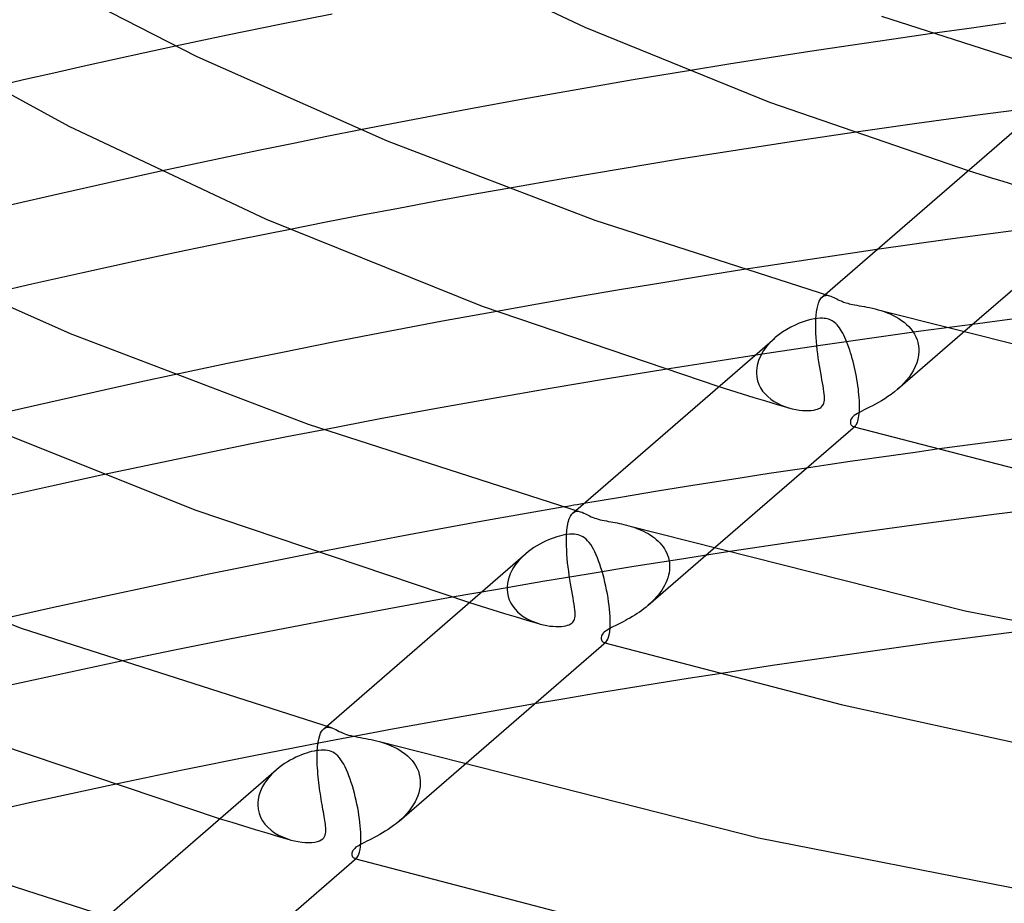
# Model space of a CAD drawing. Header units: millimetres. Extents: x -221 to 221, y -112 to 248.
# Tile 34 of 79: x -86 to -53, y 94 to 123. Entities that reach past the tile are written whole.
import ezdxf

# ---------------------------------------------------------------- set-up
doc = ezdxf.new("R2010")
doc.units = ezdxf.units.MM
doc.layers.add('HIDDEN', color=7, linetype='Continuous')
doc.layers.add('THICK', color=7, linetype='Continuous')

msp = doc.modelspace()

# ---------------------------------------------------------------- linework, layer by layer
at = {"layer": 'HIDDEN'}
for p, q in [((-56.812, 122.813), (-58.182, 122.611)), ((-55.441, 123.009), (-56.812, 122.813)), ((-80.862, 122.58), (-81.89, 122.358)), ((-59.549, 122.405), (-60.912, 122.194)), ((-58.182, 122.611), (-59.549, 122.405)), ((-82.915, 122.135), (-83.936, 121.909)), ((-81.89, 122.358), (-82.915, 122.135)), ((-60.912, 122.194), (-62.272, 121.979)), ((-83.936, 121.909), (-84.953, 121.68)), ((-62.272, 121.979), (-63.628, 121.759)), ((-85.965, 121.45), (-86.972, 121.217)), ((-84.953, 121.68), (-85.965, 121.45)), ((-51.653, 120.557), (-53.829, 120.273)), ((-53.829, 120.273), (-55.952, 119.983)), ((-74.648, 119.771), (-75.774, 119.547)), ((-55.952, 119.983), (-58.072, 119.681)), ((-75.774, 119.547), (-76.897, 119.32)), ((-76.897, 119.32), (-78.018, 119.09)), ((-79.135, 118.857), (-80.248, 118.621)), ((-78.018, 119.09), (-79.135, 118.857)), ((-80.248, 118.621), (-81.356, 118.381)), ((-54.23, 118.408), (-53.841, 118.286)), ((-53.841, 118.286), (-53.452, 118.165)), ((-53.452, 118.165), (-53.062, 118.045)), ((-69.702, 117.807), (-70.928, 117.587)), ((-53.062, 118.045), (-52.671, 117.926)), ((-70.928, 117.587), (-72.149, 117.364)), ((-73.368, 117.136), (-74.586, 116.905)), ((-72.149, 117.364), (-73.368, 117.136)), ((-74.586, 116.905), (-75.802, 116.669)), ((-75.802, 116.669), (-77.015, 116.43)), ((-53.739, 116.249), (-54.926, 116.087)), ((-52.543, 116.409), (-53.739, 116.249)), ((-56.112, 115.921), (-57.296, 115.752)), ((-54.926, 116.087), (-56.112, 115.921)), ((-63.162, 114.856), (-64.554, 114.629)), ((-61.765, 115.078), (-63.162, 114.856)), ((-64.554, 114.629), (-65.942, 114.398)), ((-67.325, 114.162), (-68.702, 113.922)), ((-65.942, 114.398), (-67.325, 114.162)), ((-59.167, 114.126), (-59.13, 114.163)), ((-59.133, 114.161), (-59.036, 114.245)), ((-59.13, 114.163), (-59.094, 114.189)), ((-59.094, 114.189), (-59.056, 114.206)), ((-59.056, 114.206), (-59.016, 114.215)), ((-59.016, 114.215), (-58.974, 114.217)), ((-58.974, 114.217), (-58.931, 114.212)), ((-58.931, 114.212), (-58.887, 114.201)), ((-68.702, 113.922), (-70.072, 113.677)), ((-59.307, 113.769), (-59.285, 113.865)), ((-59.285, 113.865), (-59.261, 113.948)), ((-59.261, 113.948), (-59.232, 114.019)), ((-59.232, 114.019), (-59.201, 114.078)), ((-59.201, 114.078), (-59.167, 114.126)), ((-59.346, 113.415), (-59.337, 113.544)), ((-59.337, 113.544), (-59.324, 113.662)), ((-59.324, 113.662), (-59.307, 113.769)), ((-57.259, 113.731), (-57.159, 113.701)), ((-57.159, 113.701), (-57.058, 113.668)), ((-57.058, 113.668), (-56.956, 113.63)), ((-56.956, 113.63), (-56.855, 113.589)), ((-56.855, 113.589), (-56.755, 113.543)), ((-56.755, 113.543), (-56.657, 113.491)), ((-56.657, 113.491), (-56.562, 113.436)), ((-59.351, 113.202), (-59.35, 113.328)), ((-59.35, 113.072), (-59.351, 113.202)), ((-59.35, 113.328), (-59.349, 113.343)), ((-59.349, 113.357), (-59.348, 113.372)), ((-59.349, 113.343), (-59.349, 113.357)), ((-59.348, 113.386), (-59.347, 113.401)), ((-59.348, 113.372), (-59.348, 113.386)), ((-59.347, 113.401), (-59.346, 113.415)), ((-56.562, 113.436), (-56.47, 113.375)), ((-56.47, 113.375), (-56.383, 113.31)), ((-56.383, 113.31), (-56.301, 113.241)), ((-56.301, 113.241), (-56.224, 113.166)), ((-56.224, 113.166), (-56.154, 113.087)), ((-54.086, 113.241), (-55.817, 113.007)), ((-59.345, 112.939), (-59.35, 113.072)), ((-59.338, 112.802), (-59.345, 112.939)), ((-55.817, 113.007), (-57.544, 112.765)), ((-56.601, 111.062), (-54.418, 112.953)), ((-56.154, 113.087), (-56.091, 113.003)), ((-56.091, 113.003), (-56.035, 112.915)), ((-56.035, 112.915), (-55.987, 112.823)), ((-55.987, 112.823), (-55.947, 112.726)), ((-60.99, 112.513), (-61.105, 112.359)), ((-60.858, 112.658), (-60.99, 112.513)), ((-59.269, 112.516), (-60.99, 112.26)), ((-60.712, 112.794), (-60.858, 112.658)), ((-59.327, 112.664), (-59.338, 112.802)), ((-59.315, 112.525), (-59.327, 112.664)), ((-59.3, 112.388), (-59.315, 112.525)), ((-57.544, 112.765), (-59.269, 112.516)), ((-55.947, 112.726), (-55.917, 112.626)), ((-55.917, 112.626), (-55.897, 112.522)), ((-55.897, 112.522), (-55.886, 112.416)), ((-60.99, 112.26), (-62.707, 111.996)), ((-61.201, 112.196), (-61.275, 112.027)), ((-61.105, 112.359), (-61.201, 112.196)), ((-59.283, 112.251), (-59.3, 112.388)), ((-59.265, 112.116), (-59.283, 112.251)), ((-55.896, 112.202), (-55.92, 112.075)), ((-55.886, 112.328), (-55.896, 112.202)), ((-55.886, 112.416), (-55.886, 112.402)), ((-55.886, 112.402), (-55.885, 112.387)), ((-55.885, 112.343), (-55.886, 112.328)), ((-55.885, 112.387), (-55.885, 112.372)), ((-55.885, 112.372), (-55.885, 112.357)), ((-55.885, 112.357), (-55.885, 112.343)), ((-62.707, 111.996), (-64.418, 111.725)), ((-61.324, 111.856), (-61.347, 111.683)), ((-61.275, 112.027), (-61.324, 111.856)), ((-59.246, 111.983), (-59.265, 112.116)), ((-59.226, 111.855), (-59.246, 111.983)), ((-59.205, 111.73), (-59.226, 111.855)), ((-56.006, 111.825), (-56.066, 111.704)), ((-55.957, 111.949), (-56.006, 111.825)), ((-55.92, 112.075), (-55.957, 111.949)), ((-80.905, 111.544), (-82.062, 111.296)), ((-61.347, 111.668), (-61.348, 111.654)), ((-61.348, 111.654), (-61.348, 111.64)), ((-61.348, 111.64), (-61.348, 111.626)), ((-61.348, 111.626), (-61.348, 111.612)), ((-61.348, 111.612), (-61.347, 111.598)), ((-61.347, 111.683), (-61.347, 111.668)), ((-61.347, 111.598), (-61.335, 111.468)), ((-59.184, 111.609), (-59.205, 111.73)), ((-59.163, 111.492), (-59.184, 111.609)), ((-59.143, 111.381), (-59.163, 111.492)), ((-56.136, 111.586), (-56.216, 111.471)), ((-56.066, 111.704), (-56.136, 111.586)), ((-82.062, 111.296), (-83.213, 111.044)), ((-61.335, 111.468), (-61.308, 111.343)), ((-61.308, 111.343), (-61.264, 111.223)), ((-61.264, 111.223), (-61.207, 111.109)), ((-59.125, 111.274), (-59.143, 111.381)), ((-59.107, 111.173), (-59.125, 111.274)), ((-59.091, 111.077), (-59.107, 111.173)), ((-56.498, 111.155), (-56.604, 111.06)), ((-56.398, 111.256), (-56.498, 111.155)), ((-56.303, 111.362), (-56.398, 111.256)), ((-56.216, 111.471), (-56.303, 111.362)), ((-83.213, 111.044), (-84.36, 110.789)), ((-62.61, 111.15), (-62.219, 111.029)), ((-62.219, 111.029), (-61.828, 110.908)), ((-61.828, 110.908), (-61.436, 110.789)), ((-61.207, 111.109), (-61.137, 111.002)), ((-61.137, 111.002), (-61.055, 110.904)), ((-61.055, 110.904), (-60.963, 110.813)), ((-59.078, 110.988), (-59.091, 111.077)), ((-59.068, 110.904), (-59.078, 110.988)), ((-59.061, 110.826), (-59.068, 110.904)), ((-59.059, 110.755), (-59.061, 110.826)), ((-56.818, 110.89), (-56.926, 110.814)), ((-56.71, 110.972), (-56.818, 110.89)), ((-56.604, 111.06), (-56.71, 110.972)), ((-85.501, 110.531), (-86.636, 110.27)), ((-84.36, 110.789), (-85.501, 110.531)), ((-61.436, 110.789), (-61.045, 110.67)), ((-61.045, 110.67), (-60.653, 110.553)), ((-60.963, 110.813), (-60.862, 110.73)), ((-60.862, 110.73), (-60.753, 110.655)), ((-60.753, 110.655), (-60.637, 110.588)), ((-60.653, 110.553), (-60.261, 110.437)), ((-60.637, 110.588), (-60.516, 110.53)), ((-60.516, 110.53), (-60.39, 110.479)), ((-59.156, 110.475), (-59.133, 110.5)), ((-59.133, 110.5), (-59.113, 110.527)), ((-59.113, 110.527), (-59.096, 110.558)), ((-59.096, 110.558), (-59.082, 110.594)), ((-59.082, 110.594), (-59.07, 110.638)), ((-59.07, 110.638), (-59.062, 110.691)), ((-59.062, 110.691), (-59.059, 110.755)), ((-57.446, 110.507), (-57.542, 110.458)), ((-57.348, 110.559), (-57.446, 110.507)), ((-57.246, 110.615), (-57.348, 110.559)), ((-57.141, 110.677), (-57.246, 110.615)), ((-57.034, 110.743), (-57.141, 110.677)), ((-56.926, 110.814), (-57.034, 110.743)), ((-60.39, 110.479), (-60.262, 110.437)), ((-60.262, 110.437), (-60.142, 110.405)), ((-60.142, 110.405), (-60.024, 110.38)), ((-60.024, 110.38), (-59.909, 110.362)), ((-59.909, 110.362), (-59.798, 110.351)), ((-59.798, 110.351), (-59.692, 110.346)), ((-59.692, 110.346), (-59.593, 110.346)), ((-59.593, 110.346), (-59.502, 110.352)), ((-59.502, 110.352), (-59.421, 110.363)), ((-59.421, 110.363), (-59.353, 110.377)), ((-59.353, 110.377), (-59.298, 110.394)), ((-59.298, 110.394), (-59.252, 110.412)), ((-59.252, 110.412), (-59.215, 110.431)), ((-59.215, 110.431), (-59.184, 110.452)), ((-59.184, 110.452), (-59.156, 110.475)), ((-58.058, 110.176), (-58.097, 110.143)), ((-58.01, 110.21), (-58.058, 110.176)), ((-57.952, 110.246), (-58.01, 110.21)), ((-57.884, 110.284), (-57.952, 110.246)), ((-57.807, 110.325), (-57.884, 110.284)), ((-57.723, 110.367), (-57.807, 110.325)), ((-57.635, 110.411), (-57.723, 110.367)), ((-57.542, 110.458), (-57.635, 110.411)), ((-58.187, 109.98), (-58.188, 109.952)), ((-58.188, 109.952), (-58.185, 109.926)), ((-58.182, 110.01), (-58.187, 109.98)), ((-58.185, 109.926), (-58.179, 109.903)), ((-58.171, 110.043), (-58.182, 110.01)), ((-58.179, 109.903), (-58.17, 109.881)), ((-58.153, 110.077), (-58.171, 110.043)), ((-58.17, 109.881), (-58.159, 109.861)), ((-58.159, 109.861), (-58.146, 109.844)), ((-58.128, 110.11), (-58.153, 110.077)), ((-58.146, 109.844), (-58.131, 109.83)), ((-58.131, 109.83), (-58.115, 109.819)), ((-58.097, 110.143), (-58.128, 110.11)), ((-58.034, 109.823), (-58.021, 109.833)), ((-75.87, 109.703), (-77.118, 109.46)), ((-58.115, 109.819), (-58.098, 109.812)), ((-58.098, 109.812), (-58.085, 109.81)), ((-58.098, 109.812), (-58.091, 109.81)), ((-58.091, 109.81), (-58.085, 109.808)), ((-58.085, 109.81), (-58.072, 109.809)), ((-58.085, 109.808), (-58.078, 109.806)), ((-58.078, 109.806), (-58.071, 109.805)), ((-58.072, 109.809), (-58.06, 109.812)), ((-58.071, 109.805), (-58.065, 109.803)), ((-58.065, 109.803), (-58.058, 109.801)), ((-58.06, 109.812), (-58.047, 109.816)), ((-58.047, 109.816), (-58.034, 109.823)), ((-51.632, 109.525), (-53.483, 109.285)), ((-78.363, 109.212), (-79.604, 108.961)), ((-77.118, 109.46), (-78.363, 109.212)), ((-53.483, 109.285), (-55.28, 109.043)), ((-79.604, 108.961), (-80.843, 108.706)), ((-80.843, 108.706), (-82.077, 108.447)), ((-82.077, 108.447), (-83.307, 108.185)), ((-60.914, 108.226), (-62.167, 108.032)), ((-59.658, 108.415), (-60.914, 108.226)), ((-62.167, 108.032), (-63.418, 107.835)), ((-64.665, 107.634), (-65.908, 107.429)), ((-63.418, 107.835), (-64.665, 107.634)), ((-65.908, 107.429), (-67.148, 107.22)), ((-69.208, 106.864), (-70.607, 106.615)), ((-67.803, 107.108), (-69.208, 106.864)), ((-67.595, 106.793), (-67.552, 106.861)), ((-67.552, 106.861), (-67.505, 106.911)), ((-67.509, 106.908), (-67.411, 106.992)), ((-67.505, 106.911), (-67.469, 106.936)), ((-67.469, 106.936), (-67.43, 106.953)), ((-67.43, 106.953), (-67.39, 106.962)), ((-67.39, 106.962), (-67.348, 106.964)), ((-67.348, 106.964), (-67.305, 106.959)), ((-67.305, 106.959), (-67.261, 106.948)), ((-70.607, 106.615), (-71.999, 106.362)), ((-67.691, 106.471), (-67.665, 106.598)), ((-67.665, 106.598), (-67.632, 106.706)), ((-67.632, 106.706), (-67.595, 106.793)), ((-71.999, 106.362), (-73.387, 106.104)), ((-67.722, 106.161), (-67.71, 106.325)), ((-67.71, 106.325), (-67.691, 106.471)), ((-65.634, 106.478), (-65.551, 106.454)), ((-65.551, 106.454), (-65.468, 106.427)), ((-65.468, 106.427), (-65.385, 106.397)), ((-65.385, 106.397), (-65.302, 106.365)), ((-65.302, 106.365), (-65.22, 106.331)), ((-65.22, 106.331), (-65.14, 106.294)), ((-65.14, 106.294), (-65.062, 106.254)), ((-65.062, 106.254), (-64.986, 106.212)), ((-64.986, 106.212), (-64.913, 106.167)), ((-73.387, 106.104), (-74.774, 105.84)), ((-67.727, 105.942), (-67.726, 106.074)), ((-67.726, 105.805), (-67.727, 105.942)), ((-67.726, 106.074), (-67.725, 106.089)), ((-67.725, 106.103), (-67.724, 106.118)), ((-67.725, 106.089), (-67.725, 106.103)), ((-67.724, 106.132), (-67.723, 106.147)), ((-67.724, 106.118), (-67.724, 106.132)), ((-67.723, 106.147), (-67.722, 106.161)), ((-64.913, 106.167), (-64.842, 106.119)), ((-64.842, 106.119), (-64.774, 106.069)), ((-64.774, 106.069), (-64.708, 106.015)), ((-64.708, 106.015), (-64.646, 105.959)), ((-64.646, 105.959), (-64.588, 105.9)), ((-64.588, 105.9), (-64.533, 105.838)), ((-74.774, 105.84), (-76.158, 105.572)), ((-69.096, 105.533), (-69.189, 105.449)), ((-67.72, 105.665), (-67.726, 105.805)), ((-67.712, 105.521), (-67.72, 105.665)), ((-64.977, 103.809), (-62.798, 105.696)), ((-64.533, 105.838), (-64.483, 105.773)), ((-64.483, 105.773), (-64.437, 105.705)), ((-64.437, 105.705), (-64.396, 105.635)), ((-64.396, 105.635), (-64.359, 105.561)), ((-64.359, 105.561), (-64.328, 105.485)), ((-62.383, 105.585), (-63.927, 105.347)), ((-69.359, 105.268), (-69.435, 105.172)), ((-69.277, 105.36), (-69.359, 105.268)), ((-69.189, 105.449), (-69.277, 105.36)), ((-67.7, 105.376), (-67.712, 105.521)), ((-67.687, 105.232), (-67.7, 105.376)), ((-67.67, 105.088), (-67.687, 105.232)), ((-63.927, 105.347), (-65.466, 105.103)), ((-64.328, 105.485), (-64.303, 105.407)), ((-64.303, 105.407), (-64.283, 105.327)), ((-64.283, 105.327), (-64.27, 105.245)), ((-64.27, 105.245), (-64.263, 105.162)), ((-69.563, 104.97), (-69.615, 104.864)), ((-69.503, 105.072), (-69.563, 104.97)), ((-69.435, 105.172), (-69.503, 105.072)), ((-67.652, 104.946), (-67.67, 105.088)), ((-67.633, 104.806), (-67.652, 104.946)), ((-65.466, 105.103), (-66.999, 104.853)), ((-64.279, 104.9), (-64.298, 104.814)), ((-64.267, 104.987), (-64.279, 104.9)), ((-64.262, 105.074), (-64.267, 104.987)), ((-64.263, 105.162), (-64.262, 105.148)), ((-64.262, 105.148), (-64.261, 105.133)), ((-64.261, 105.089), (-64.262, 105.074)), ((-64.261, 105.133), (-64.261, 105.118)), ((-64.261, 105.118), (-64.261, 105.104)), ((-64.261, 105.104), (-64.261, 105.089)), ((-68.526, 104.599), (-70.046, 104.339)), ((-69.712, 104.538), (-69.723, 104.429)), ((-69.69, 104.647), (-69.712, 104.538)), ((-69.657, 104.757), (-69.69, 104.647)), ((-69.615, 104.864), (-69.657, 104.757)), ((-66.999, 104.853), (-68.526, 104.599)), ((-67.612, 104.67), (-67.633, 104.806)), ((-67.591, 104.537), (-67.612, 104.67)), ((-67.569, 104.409), (-67.591, 104.537)), ((-64.388, 104.558), (-64.429, 104.475)), ((-64.352, 104.643), (-64.388, 104.558)), ((-64.322, 104.728), (-64.352, 104.643)), ((-64.298, 104.814), (-64.322, 104.728)), ((-70.046, 104.339), (-71.563, 104.073)), ((-69.723, 104.415), (-69.724, 104.4)), ((-69.724, 104.4), (-69.724, 104.386)), ((-69.724, 104.386), (-69.724, 104.372)), ((-69.724, 104.372), (-69.724, 104.358)), ((-69.724, 104.358), (-69.723, 104.344)), ((-69.723, 104.429), (-69.723, 104.415)), ((-69.723, 104.344), (-69.712, 104.221)), ((-69.712, 104.221), (-69.687, 104.101)), ((-67.547, 104.285), (-67.569, 104.409)), ((-67.526, 104.166), (-67.547, 104.285)), ((-64.579, 104.234), (-64.638, 104.158)), ((-64.525, 104.313), (-64.579, 104.234)), ((-64.474, 104.393), (-64.525, 104.313)), ((-64.429, 104.475), (-64.474, 104.393)), ((-70.989, 103.894), (-70.596, 103.773)), ((-69.687, 104.101), (-69.648, 103.987)), ((-69.648, 103.987), (-69.596, 103.878)), ((-69.596, 103.878), (-69.531, 103.775)), ((-67.505, 104.052), (-67.526, 104.166)), ((-67.486, 103.944), (-67.505, 104.052)), ((-67.469, 103.842), (-67.486, 103.944)), ((-64.833, 103.941), (-64.905, 103.873)), ((-64.765, 104.011), (-64.833, 103.941)), ((-64.7, 104.084), (-64.765, 104.011)), ((-64.638, 104.158), (-64.7, 104.084)), ((-70.596, 103.773), (-70.204, 103.653)), ((-70.204, 103.653), (-69.812, 103.534)), ((-69.531, 103.775), (-69.456, 103.678)), ((-69.456, 103.678), (-69.371, 103.589)), ((-69.371, 103.589), (-69.278, 103.507)), ((-67.455, 103.746), (-67.469, 103.842)), ((-67.444, 103.658), (-67.455, 103.746)), ((-67.437, 103.577), (-67.444, 103.658)), ((-67.435, 103.502), (-67.437, 103.577)), ((-65.278, 103.577), (-65.356, 103.524)), ((-65.2, 103.632), (-65.278, 103.577)), ((-65.125, 103.688), (-65.2, 103.632)), ((-65.051, 103.747), (-65.125, 103.688)), ((-64.978, 103.808), (-65.051, 103.747)), ((-64.905, 103.873), (-64.978, 103.808)), ((-69.812, 103.534), (-69.419, 103.416)), ((-69.419, 103.416), (-69.028, 103.299)), ((-69.278, 103.507), (-69.177, 103.433)), ((-69.177, 103.433), (-69.07, 103.366)), ((-69.07, 103.366), (-68.958, 103.307)), ((-69.028, 103.299), (-68.636, 103.183)), ((-68.958, 103.307), (-68.843, 103.255)), ((-68.843, 103.255), (-68.725, 103.211)), ((-67.566, 103.194), (-67.536, 103.217)), ((-67.536, 103.217), (-67.511, 103.243)), ((-67.511, 103.243), (-67.49, 103.271)), ((-67.49, 103.271), (-67.472, 103.302)), ((-67.472, 103.302), (-67.458, 103.338)), ((-67.458, 103.338), (-67.446, 103.382)), ((-67.446, 103.382), (-67.438, 103.437)), ((-67.438, 103.437), (-67.435, 103.502)), ((-65.892, 103.217), (-65.961, 103.183)), ((-65.82, 103.254), (-65.892, 103.217)), ((-65.746, 103.293), (-65.82, 103.254)), ((-65.671, 103.335), (-65.746, 103.293)), ((-65.593, 103.378), (-65.671, 103.335)), ((-65.514, 103.424), (-65.593, 103.378)), ((-65.435, 103.473), (-65.514, 103.424)), ((-65.356, 103.524), (-65.435, 103.473)), ((-68.725, 103.211), (-68.607, 103.175)), ((-68.607, 103.175), (-68.499, 103.147)), ((-68.499, 103.147), (-68.392, 103.126)), ((-68.392, 103.126), (-68.287, 103.109)), ((-68.287, 103.109), (-68.185, 103.099)), ((-68.185, 103.099), (-68.086, 103.093)), ((-68.086, 103.093), (-67.992, 103.092)), ((-67.992, 103.092), (-67.904, 103.097)), ((-67.904, 103.097), (-67.822, 103.106)), ((-67.822, 103.106), (-67.751, 103.119)), ((-67.751, 103.119), (-67.691, 103.135)), ((-67.691, 103.135), (-67.641, 103.153)), ((-67.641, 103.153), (-67.6, 103.173)), ((-67.6, 103.173), (-67.566, 103.194)), ((-66.46, 102.9), (-66.493, 102.869)), ((-66.421, 102.931), (-66.46, 102.9)), ((-66.375, 102.963), (-66.421, 102.931)), ((-66.323, 102.995), (-66.375, 102.963)), ((-66.267, 103.027), (-66.323, 102.995)), ((-66.209, 103.058), (-66.267, 103.027)), ((-66.149, 103.088), (-66.209, 103.058)), ((-66.089, 103.119), (-66.149, 103.088)), ((-66.027, 103.15), (-66.089, 103.119)), ((-65.961, 103.183), (-66.027, 103.15)), ((-51.656, 103.035), (-53.556, 102.793)), ((-66.555, 102.765), (-66.563, 102.724)), ((-66.563, 102.724), (-66.562, 102.684)), ((-66.562, 102.684), (-66.553, 102.648)), ((-66.54, 102.803), (-66.555, 102.765)), ((-66.553, 102.648), (-66.539, 102.616)), ((-66.519, 102.837), (-66.54, 102.803)), ((-66.539, 102.616), (-66.521, 102.59)), ((-66.521, 102.59), (-66.498, 102.57)), ((-66.493, 102.869), (-66.519, 102.837)), ((-66.498, 102.57), (-66.474, 102.559)), ((-66.474, 102.559), (-66.461, 102.556)), ((-66.474, 102.559), (-66.467, 102.557)), ((-66.467, 102.557), (-66.461, 102.555)), ((-66.461, 102.556), (-66.449, 102.556)), ((-66.461, 102.555), (-66.454, 102.553)), ((-66.454, 102.553), (-66.447, 102.551)), ((-66.449, 102.556), (-66.436, 102.558)), ((-66.436, 102.558), (-66.424, 102.562)), ((-66.424, 102.562), (-66.411, 102.569)), ((-66.411, 102.569), (-66.398, 102.578)), ((-53.556, 102.793), (-55.385, 102.55)), ((-66.447, 102.551), (-66.44, 102.549)), ((-66.44, 102.549), (-66.433, 102.547)), ((-57.194, 102.301), (-58.999, 102.044)), ((-55.385, 102.55), (-57.194, 102.301)), ((-82.736, 101.913), (-83.981, 101.65)), ((-58.999, 102.044), (-60.801, 101.778)), ((-83.981, 101.65), (-85.225, 101.382)), ((-60.801, 101.778), (-62.598, 101.505)), ((-85.225, 101.382), (-86.465, 101.111)), ((-68.805, 100.493), (-71.196, 100.075)), ((-71.196, 100.075), (-73.567, 99.644)), ((-75.955, 99.566), (-75.921, 99.616)), ((-73.567, 99.644), (-75.93, 99.199)), ((-75.921, 99.616), (-75.883, 99.655)), ((-75.884, 99.654), (-75.786, 99.739)), ((-75.883, 99.655), (-75.848, 99.681)), ((-75.848, 99.681), (-75.81, 99.698)), ((-75.81, 99.698), (-75.769, 99.708)), ((-75.769, 99.708), (-75.727, 99.71)), ((-75.727, 99.71), (-75.682, 99.706)), ((-75.682, 99.706), (-75.636, 99.695)), ((-76.077, 99.147), (-76.06, 99.253)), ((-76.06, 99.253), (-76.039, 99.349)), ((-76.039, 99.349), (-76.015, 99.433)), ((-76.015, 99.433), (-75.987, 99.505)), ((-75.987, 99.505), (-75.955, 99.566)), ((-75.93, 99.199), (-78.286, 98.738)), ((-76.098, 98.907), (-76.09, 99.032)), ((-76.09, 99.032), (-76.077, 99.147)), ((-74.009, 99.225), (-73.911, 99.196)), ((-73.911, 99.196), (-73.812, 99.163)), ((-73.812, 99.163), (-73.713, 99.126)), ((-73.713, 99.126), (-73.613, 99.085)), ((-73.613, 99.085), (-73.514, 99.04)), ((-73.514, 99.04), (-73.417, 98.99)), ((-73.417, 98.99), (-73.323, 98.935)), ((-73.323, 98.935), (-73.233, 98.876)), ((-78.286, 98.738), (-80.631, 98.264)), ((-76.103, 98.728), (-76.102, 98.82)), ((-76.103, 98.634), (-76.103, 98.728)), ((-76.101, 98.538), (-76.103, 98.634)), ((-76.102, 98.82), (-76.101, 98.835)), ((-76.101, 98.85), (-76.1, 98.864)), ((-76.101, 98.835), (-76.101, 98.85)), ((-76.1, 98.879), (-76.099, 98.893)), ((-76.1, 98.864), (-76.1, 98.879)), ((-76.099, 98.893), (-76.098, 98.907)), ((-73.233, 98.876), (-73.146, 98.813)), ((-73.146, 98.813), (-73.064, 98.744)), ((-73.064, 98.744), (-72.987, 98.671)), ((-72.987, 98.671), (-72.916, 98.592)), ((-72.916, 98.592), (-72.851, 98.509)), ((-80.631, 98.264), (-82.963, 97.776)), ((-77.472, 98.28), (-77.563, 98.197)), ((-76.098, 98.44), (-76.101, 98.538)), ((-76.092, 98.341), (-76.098, 98.44)), ((-76.086, 98.242), (-76.092, 98.341)), ((-73.352, 96.555), (-71.177, 98.44)), ((-72.851, 98.509), (-72.794, 98.42)), ((-72.794, 98.42), (-72.744, 98.327)), ((-72.744, 98.327), (-72.703, 98.229)), ((-77.805, 97.925), (-77.874, 97.826)), ((-77.73, 98.02), (-77.805, 97.925)), ((-77.649, 98.111), (-77.73, 98.02)), ((-77.563, 98.197), (-77.649, 98.111)), ((-76.078, 98.143), (-76.086, 98.242)), ((-76.069, 98.044), (-76.078, 98.143)), ((-76.059, 97.946), (-76.069, 98.044)), ((-76.048, 97.849), (-76.059, 97.946)), ((-72.703, 98.229), (-72.671, 98.125)), ((-72.671, 98.125), (-72.649, 98.018)), ((-72.649, 98.018), (-72.638, 97.909)), ((-77.987, 97.618), (-78.03, 97.51)), ((-77.935, 97.724), (-77.987, 97.618)), ((-77.874, 97.826), (-77.935, 97.724)), ((-76.036, 97.752), (-76.048, 97.849)), ((-76.023, 97.657), (-76.036, 97.752)), ((-76.01, 97.563), (-76.023, 97.657)), ((-72.662, 97.613), (-72.687, 97.509)), ((-72.645, 97.717), (-72.662, 97.613)), ((-72.637, 97.82), (-72.645, 97.717)), ((-72.638, 97.909), (-72.638, 97.894)), ((-72.638, 97.894), (-72.637, 97.879)), ((-72.637, 97.879), (-72.637, 97.865)), ((-72.637, 97.865), (-72.637, 97.85)), ((-72.637, 97.85), (-72.637, 97.835)), ((-72.637, 97.835), (-72.637, 97.82)), ((-78.087, 97.287), (-78.098, 97.175)), ((-78.064, 97.4), (-78.087, 97.287)), ((-78.03, 97.51), (-78.064, 97.4)), ((-75.996, 97.471), (-76.01, 97.563)), ((-75.982, 97.38), (-75.996, 97.471)), ((-75.967, 97.29), (-75.982, 97.38)), ((-75.952, 97.202), (-75.967, 97.29)), ((-72.765, 97.302), (-72.815, 97.2)), ((-72.722, 97.405), (-72.765, 97.302)), ((-72.687, 97.509), (-72.722, 97.405)), ((-78.099, 97.147), (-78.1, 97.133)), ((-78.1, 97.133), (-78.1, 97.118)), ((-78.1, 97.118), (-78.1, 97.104)), ((-78.1, 97.104), (-78.099, 97.09)), ((-78.098, 97.175), (-78.099, 97.161)), ((-78.099, 97.161), (-78.099, 97.147)), ((-78.099, 97.09), (-78.086, 96.953)), ((-78.086, 96.953), (-78.054, 96.819)), ((-75.938, 97.116), (-75.952, 97.202)), ((-75.923, 97.032), (-75.938, 97.116)), ((-75.908, 96.95), (-75.923, 97.032)), ((-75.893, 96.869), (-75.908, 96.95)), ((-72.94, 97.002), (-73.012, 96.907)), ((-72.874, 97.1), (-72.94, 97.002)), ((-72.815, 97.2), (-72.874, 97.1)), ((-79.367, 96.638), (-78.973, 96.518)), ((-78.054, 96.819), (-78.005, 96.691)), ((-78.005, 96.691), (-77.939, 96.569)), ((-75.879, 96.791), (-75.893, 96.869)), ((-75.866, 96.716), (-75.879, 96.791)), ((-75.854, 96.644), (-75.866, 96.716)), ((-75.842, 96.576), (-75.854, 96.644)), ((-73.261, 96.638), (-73.353, 96.554)), ((-73.173, 96.724), (-73.261, 96.638)), ((-73.09, 96.814), (-73.173, 96.724)), ((-73.012, 96.907), (-73.09, 96.814)), ((-78.973, 96.518), (-78.58, 96.398)), ((-78.58, 96.398), (-78.187, 96.28)), ((-78.187, 96.28), (-77.794, 96.162)), ((-77.939, 96.569), (-77.857, 96.455)), ((-77.857, 96.455), (-77.761, 96.349)), ((-77.761, 96.349), (-77.652, 96.253)), ((-75.833, 96.511), (-75.842, 96.576)), ((-75.824, 96.45), (-75.833, 96.511)), ((-75.818, 96.392), (-75.824, 96.45)), ((-75.813, 96.338), (-75.818, 96.392)), ((-75.81, 96.287), (-75.813, 96.338)), ((-75.81, 96.239), (-75.81, 96.287)), ((-73.722, 96.277), (-73.816, 96.216)), ((-73.628, 96.341), (-73.722, 96.277)), ((-73.535, 96.408), (-73.628, 96.341)), ((-73.443, 96.48), (-73.535, 96.408)), ((-73.353, 96.554), (-73.443, 96.48)), ((-77.794, 96.162), (-77.402, 96.045)), ((-77.652, 96.253), (-77.532, 96.166)), ((-77.532, 96.166), (-77.403, 96.089)), ((-77.403, 96.089), (-77.267, 96.023)), ((-77.402, 96.045), (-77.011, 95.93)), ((-77.267, 96.023), (-77.127, 95.967)), ((-77.127, 95.967), (-76.985, 95.922)), ((-75.965, 95.925), (-75.918, 95.958)), ((-75.918, 95.958), (-75.881, 95.996)), ((-75.881, 95.996), (-75.853, 96.039)), ((-75.853, 96.039), (-75.832, 96.086)), ((-75.832, 96.086), (-75.819, 96.137)), ((-75.819, 96.137), (-75.812, 96.189)), ((-75.812, 96.189), (-75.81, 96.239)), ((-74.272, 95.962), (-74.356, 95.919)), ((-74.184, 96.007), (-74.272, 95.962)), ((-74.094, 96.055), (-74.184, 96.007)), ((-74.003, 96.105), (-74.094, 96.055)), ((-73.91, 96.159), (-74.003, 96.105)), ((-73.816, 96.216), (-73.91, 96.159)), ((-76.985, 95.922), (-76.86, 95.891)), ((-76.86, 95.891), (-76.737, 95.867)), ((-76.737, 95.867), (-76.618, 95.851)), ((-76.618, 95.851), (-76.502, 95.842)), ((-76.502, 95.842), (-76.39, 95.839)), ((-76.39, 95.839), (-76.284, 95.843)), ((-76.284, 95.843), (-76.185, 95.854)), ((-76.185, 95.854), (-76.097, 95.873)), ((-76.097, 95.873), (-76.024, 95.897)), ((-76.024, 95.897), (-75.965, 95.925)), ((-74.865, 95.618), (-74.886, 95.595)), ((-74.841, 95.642), (-74.865, 95.618)), ((-74.813, 95.666), (-74.841, 95.642)), ((-74.78, 95.69), (-74.813, 95.666)), ((-74.742, 95.715), (-74.78, 95.69)), ((-74.697, 95.742), (-74.742, 95.715)), ((-74.645, 95.772), (-74.697, 95.742)), ((-74.583, 95.805), (-74.645, 95.772)), ((-74.513, 95.841), (-74.583, 95.805)), ((-74.437, 95.879), (-74.513, 95.841)), ((-74.356, 95.919), (-74.437, 95.879)), ((-74.936, 95.485), (-74.938, 95.451)), ((-74.938, 95.451), (-74.934, 95.418)), ((-74.929, 95.516), (-74.936, 95.485)), ((-74.934, 95.418), (-74.926, 95.387)), ((-74.917, 95.545), (-74.929, 95.516)), ((-74.926, 95.387), (-74.912, 95.359)), ((-74.903, 95.571), (-74.917, 95.545)), ((-74.912, 95.359), (-74.895, 95.336)), ((-74.886, 95.595), (-74.903, 95.571)), ((-74.895, 95.336), (-74.875, 95.318)), ((-74.875, 95.318), (-74.853, 95.307)), ((-74.853, 95.307), (-74.841, 95.304)), ((-74.849, 95.305), (-74.842, 95.304)), ((-74.842, 95.304), (-74.835, 95.302)), ((-74.841, 95.304), (-74.827, 95.303)), ((-74.835, 95.302), (-74.829, 95.3)), ((-74.829, 95.3), (-74.822, 95.298)), ((-74.827, 95.303), (-74.814, 95.304)), ((-74.822, 95.298), (-74.815, 95.296)), ((-74.815, 95.296), (-74.809, 95.294)), ((-74.814, 95.304), (-74.8, 95.308)), ((-74.8, 95.308), (-74.786, 95.315)), ((-74.786, 95.315), (-74.773, 95.325))]:
    msp.add_line(p, q, dxfattribs=at)
at = {"layer": 'THICK'}
for p, q in [((-72.759, 125.897), (-67.106, 123.219)), ((-85.934, 125.207), (-80.15, 122.236)), ((-75.594, 123.662), (-77.357, 123.309)), ((-57.143, 123.594), (-50.512, 121.455)), ((-90.381, 123.138), (-84.448, 119.896)), ((-77.357, 123.309), (-79.114, 122.948)), ((-67.106, 123.219), (-60.91, 120.706)), ((-54.202, 123.182), (-55.441, 123.009)), ((-52.962, 123.351), (-54.202, 123.182)), ((-79.114, 122.948), (-80.862, 122.58)), ((-80.15, 122.236), (-73.753, 119.399)), ((-63.628, 121.759), (-65.488, 121.448)), ((-65.488, 121.448), (-67.338, 121.13)), ((-67.338, 121.13), (-69.177, 120.803)), ((-69.177, 120.803), (-71.005, 120.468)), ((-71.005, 120.468), (-72.829, 120.124)), ((-60.91, 120.706), (-54.23, 118.408)), ((-72.829, 120.124), (-74.648, 119.771)), ((-84.448, 119.896), (-77.819, 116.777)), ((-59.036, 114.245), (-52.35, 120.035)), ((-58.072, 119.681), (-60.029, 119.392)), ((-73.753, 119.399), (-66.777, 116.743)), ((-61.98, 119.093), (-63.924, 118.785)), ((-60.029, 119.392), (-61.98, 119.093)), ((-63.924, 118.785), (-65.86, 118.467)), ((-65.86, 118.467), (-67.787, 118.141)), ((-81.356, 118.381), (-83.057, 118.007)), ((-67.787, 118.141), (-69.702, 117.807)), ((-83.057, 118.007), (-84.745, 117.625)), ((-84.745, 117.625), (-86.42, 117.238)), ((-77.819, 116.777), (-70.554, 113.855)), ((-54.418, 112.953), (-49.645, 117.087)), ((-66.777, 116.743), (-58.887, 114.201)), ((-91.723, 116.182), (-84.398, 112.932)), ((-77.015, 116.43), (-78.766, 116.077)), ((-78.766, 116.077), (-80.511, 115.716)), ((-80.511, 115.716), (-82.246, 115.348)), ((-58.789, 115.533), (-59.534, 115.421)), ((-58.043, 115.643), (-58.789, 115.533)), ((-57.296, 115.752), (-58.043, 115.643)), ((-82.246, 115.348), (-83.972, 114.972)), ((-61.022, 115.194), (-61.765, 115.078)), ((-60.279, 115.308), (-61.022, 115.194)), ((-59.534, 115.421), (-60.279, 115.308)), ((-83.972, 114.972), (-85.687, 114.59)), ((-85.687, 114.59), (-87.389, 114.202)), ((-58.887, 114.201), (-58.841, 114.186)), ((-58.841, 114.186), (-58.795, 114.166)), ((-58.795, 114.166), (-58.747, 114.144)), ((-58.747, 114.144), (-58.698, 114.119)), ((-70.554, 113.855), (-62.61, 111.15)), ((-58.698, 114.119), (-58.648, 114.094)), ((-58.648, 114.094), (-58.597, 114.069)), ((-58.597, 114.069), (-58.548, 114.046)), ((-58.548, 114.046), (-58.501, 114.025)), ((-58.501, 114.025), (-58.457, 114.007)), ((-58.457, 114.007), (-58.414, 113.99)), ((-58.414, 113.99), (-58.371, 113.976)), ((-58.371, 113.976), (-58.326, 113.962)), ((-58.326, 113.962), (-58.278, 113.948)), ((-58.278, 113.948), (-58.227, 113.935)), ((-58.227, 113.935), (-58.172, 113.922)), ((-58.172, 113.922), (-58.112, 113.91)), ((-58.112, 113.91), (-58.044, 113.896)), ((-58.044, 113.896), (-57.969, 113.882)), ((-57.969, 113.882), (-57.889, 113.868)), ((-57.889, 113.868), (-57.805, 113.853)), ((-57.805, 113.853), (-57.719, 113.837)), ((-57.719, 113.837), (-57.631, 113.82)), ((-57.631, 113.82), (-57.541, 113.801)), ((-57.541, 113.801), (-57.449, 113.781)), ((-70.072, 113.677), (-71.89, 113.343)), ((-57.449, 113.781), (-57.355, 113.757)), ((-57.355, 113.757), (-57.259, 113.731)), ((-57.258, 113.731), (-47.388, 111.238)), ((-51.975, 113.514), (-54.086, 113.241)), ((-71.89, 113.343), (-73.705, 113.001)), ((-60.184, 113.148), (-60.321, 113.072)), ((-60.046, 113.216), (-60.184, 113.148)), ((-59.909, 113.276), (-60.046, 113.216)), ((-59.774, 113.327), (-59.909, 113.276)), ((-59.643, 113.368), (-59.774, 113.327)), ((-59.517, 113.401), (-59.643, 113.368)), ((-59.396, 113.425), (-59.517, 113.401)), ((-59.288, 113.44), (-59.396, 113.425)), ((-59.199, 113.446), (-59.288, 113.44)), ((-59.125, 113.446), (-59.199, 113.446)), ((-59.067, 113.442), (-59.125, 113.446)), ((-59.018, 113.435), (-59.067, 113.442)), ((-58.972, 113.426), (-59.018, 113.435)), ((-58.928, 113.414), (-58.972, 113.426)), ((-58.886, 113.4), (-58.928, 113.414)), ((-58.844, 113.382), (-58.886, 113.4)), ((-58.803, 113.36), (-58.844, 113.382)), ((-58.762, 113.334), (-58.803, 113.36)), ((-58.72, 113.303), (-58.762, 113.334)), ((-58.679, 113.267), (-58.72, 113.303)), ((-58.637, 113.224), (-58.679, 113.267)), ((-58.597, 113.177), (-58.637, 113.224)), ((-58.558, 113.126), (-58.597, 113.177)), ((-84.398, 112.932), (-76.411, 109.892)), ((-73.705, 113.001), (-75.515, 112.649)), ((-60.586, 112.895), (-60.712, 112.794)), ((-60.455, 112.988), (-60.586, 112.895)), ((-60.321, 113.072), (-60.455, 112.988)), ((-58.52, 113.069), (-58.558, 113.126)), ((-58.482, 113.008), (-58.52, 113.069)), ((-58.446, 112.943), (-58.482, 113.008)), ((-58.411, 112.874), (-58.446, 112.943)), ((-58.376, 112.8), (-58.411, 112.874)), ((-75.515, 112.649), (-77.32, 112.289)), ((-67.411, 106.992), (-60.726, 112.782)), ((-58.342, 112.723), (-58.376, 112.8)), ((-58.308, 112.641), (-58.342, 112.723)), ((-58.275, 112.556), (-58.308, 112.641)), ((-58.243, 112.468), (-58.275, 112.556)), ((-77.32, 112.289), (-79.117, 111.921)), ((-58.212, 112.377), (-58.243, 112.468)), ((-58.182, 112.285), (-58.212, 112.377)), ((-58.154, 112.191), (-58.182, 112.285)), ((-58.126, 112.094), (-58.154, 112.191)), ((-79.117, 111.921), (-80.905, 111.544)), ((-58.1, 111.996), (-58.126, 112.094)), ((-58.074, 111.897), (-58.1, 111.996)), ((-58.05, 111.796), (-58.074, 111.897)), ((-64.418, 111.725), (-66.351, 111.41)), ((-58.027, 111.694), (-58.05, 111.796)), ((-58.006, 111.591), (-58.027, 111.694)), ((-57.986, 111.488), (-58.006, 111.591)), ((-57.967, 111.384), (-57.986, 111.488)), ((-66.351, 111.41), (-68.275, 111.086)), ((-57.95, 111.28), (-57.967, 111.384)), ((-57.935, 111.177), (-57.95, 111.28)), ((-57.921, 111.074), (-57.935, 111.177)), ((-68.275, 111.086), (-70.188, 110.753)), ((-57.91, 110.973), (-57.921, 111.074)), ((-57.9, 110.875), (-57.91, 110.973)), ((-57.892, 110.778), (-57.9, 110.875)), ((-70.188, 110.753), (-72.089, 110.412)), ((-57.887, 110.684), (-57.892, 110.778)), ((-57.886, 110.669), (-57.887, 110.684)), ((-57.885, 110.655), (-57.886, 110.669)), ((-57.885, 110.64), (-57.885, 110.655)), ((-57.884, 110.626), (-57.885, 110.64)), ((-57.884, 110.612), (-57.884, 110.626)), ((-57.883, 110.598), (-57.884, 110.612)), ((-57.882, 110.5), (-57.883, 110.598)), ((-57.883, 110.408), (-57.882, 110.5)), ((-88.546, 110.343), (-80.213, 107.01)), ((-72.089, 110.412), (-73.981, 110.062)), ((-57.91, 110.103), (-57.9, 110.169)), ((-57.9, 110.169), (-57.892, 110.242)), ((-57.892, 110.242), (-57.886, 110.322)), ((-57.886, 110.322), (-57.883, 110.408)), ((-76.411, 109.892), (-67.262, 106.948)), ((-73.981, 110.062), (-75.87, 109.703)), ((-62.798, 105.696), (-58.02, 109.833)), ((-58.021, 109.833), (-58.002, 109.852)), ((-58.002, 109.852), (-57.984, 109.878)), ((-57.984, 109.878), (-57.967, 109.91)), ((-57.967, 109.91), (-57.95, 109.948)), ((-57.95, 109.948), (-57.935, 109.993)), ((-57.935, 109.993), (-57.922, 110.045)), ((-57.922, 110.045), (-57.91, 110.103)), ((-58.058, 109.801), (-51.11, 107.994)), ((-56.741, 108.839), (-57.471, 108.735)), ((-56.011, 108.942), (-56.741, 108.839)), ((-55.28, 109.043), (-56.011, 108.942)), ((-58.93, 108.523), (-59.658, 108.415)), ((-58.201, 108.63), (-58.93, 108.523)), ((-57.471, 108.735), (-58.201, 108.63)), ((-83.307, 108.185), (-85.029, 107.81)), ((-85.029, 107.81), (-86.74, 107.428)), ((-67.366, 107.183), (-67.476, 107.164)), ((-67.257, 107.202), (-67.366, 107.183)), ((-67.148, 107.22), (-67.257, 107.202)), ((-80.213, 107.01), (-70.989, 103.894)), ((-67.694, 107.127), (-67.803, 107.108)), ((-67.585, 107.146), (-67.694, 107.127)), ((-67.476, 107.164), (-67.585, 107.146)), ((-67.261, 106.948), (-67.204, 106.928)), ((-67.204, 106.928), (-67.146, 106.902)), ((-67.146, 106.902), (-67.085, 106.872)), ((-67.085, 106.872), (-67.022, 106.84)), ((-53.278, 106.863), (-55.565, 106.562)), ((-50.981, 107.151), (-53.278, 106.863)), ((-67.022, 106.84), (-66.957, 106.808)), ((-66.957, 106.808), (-66.894, 106.78)), ((-66.894, 106.78), (-66.835, 106.755)), ((-66.835, 106.755), (-66.779, 106.734)), ((-66.779, 106.734), (-66.722, 106.715)), ((-66.722, 106.715), (-66.66, 106.697)), ((-66.66, 106.697), (-66.594, 106.68)), ((-66.594, 106.68), (-66.526, 106.665)), ((-66.526, 106.665), (-66.456, 106.65)), ((-66.456, 106.65), (-66.385, 106.637)), ((-66.385, 106.637), (-66.313, 106.623)), ((-66.313, 106.623), (-66.24, 106.61)), ((-66.24, 106.61), (-66.167, 106.597)), ((-66.167, 106.597), (-66.096, 106.584)), ((-66.096, 106.584), (-66.024, 106.57)), ((-66.024, 106.57), (-65.95, 106.555)), ((-65.95, 106.555), (-65.873, 106.538)), ((-65.873, 106.538), (-65.795, 106.52)), ((-55.565, 106.562), (-57.843, 106.249)), ((-95.043, 106.466), (-86.046, 103.041)), ((-67.615, 106.191), (-67.702, 106.183)), ((-67.534, 106.193), (-67.615, 106.191)), ((-67.461, 106.19), (-67.534, 106.193)), ((-67.396, 106.183), (-67.461, 106.19)), ((-65.795, 106.52), (-65.715, 106.5)), ((-65.715, 106.5), (-65.634, 106.478)), ((-65.632, 106.478), (-54.329, 103.616)), ((-57.843, 106.249), (-60.117, 105.924)), ((-68.625, 105.86), (-68.723, 105.802)), ((-68.526, 105.912), (-68.625, 105.86)), ((-68.428, 105.96), (-68.526, 105.912)), ((-68.331, 106.003), (-68.428, 105.96)), ((-68.236, 106.042), (-68.331, 106.003)), ((-68.143, 106.076), (-68.236, 106.042)), ((-68.052, 106.105), (-68.143, 106.076)), ((-67.965, 106.13), (-68.052, 106.105)), ((-67.878, 106.151), (-67.965, 106.13)), ((-67.79, 106.169), (-67.878, 106.151)), ((-67.702, 106.183), (-67.79, 106.169)), ((-67.336, 106.17), (-67.396, 106.183)), ((-67.279, 106.154), (-67.336, 106.17)), ((-67.226, 106.132), (-67.279, 106.154)), ((-67.174, 106.105), (-67.226, 106.132)), ((-67.121, 106.07), (-67.174, 106.105)), ((-67.068, 106.027), (-67.121, 106.07)), ((-67.015, 105.974), (-67.068, 106.027)), ((-66.964, 105.914), (-67.015, 105.974)), ((-66.914, 105.846), (-66.964, 105.914)), ((-60.117, 105.924), (-62.383, 105.585)), ((-76.158, 105.572), (-77.955, 105.214)), ((-69.008, 105.606), (-69.096, 105.533)), ((-68.916, 105.675), (-69.008, 105.606)), ((-68.821, 105.741), (-68.916, 105.675)), ((-68.723, 105.802), (-68.821, 105.741)), ((-66.867, 105.771), (-66.914, 105.846)), ((-66.82, 105.688), (-66.867, 105.771)), ((-66.775, 105.599), (-66.82, 105.688)), ((-66.731, 105.503), (-66.775, 105.599)), ((-77.955, 105.214), (-79.745, 104.849)), ((-75.786, 99.739), (-69.102, 105.528)), ((-66.689, 105.401), (-66.731, 105.503)), ((-66.647, 105.293), (-66.689, 105.401)), ((-66.607, 105.181), (-66.647, 105.293)), ((-66.568, 105.065), (-66.607, 105.181)), ((-66.532, 104.946), (-66.568, 105.065)), ((-66.497, 104.824), (-66.532, 104.946)), ((-79.745, 104.849), (-81.527, 104.475)), ((-66.464, 104.7), (-66.497, 104.824)), ((-66.433, 104.574), (-66.464, 104.7)), ((-66.404, 104.445), (-66.433, 104.574)), ((-81.527, 104.475), (-83.299, 104.094)), ((-66.377, 104.316), (-66.404, 104.445)), ((-66.353, 104.185), (-66.377, 104.316)), ((-83.299, 104.094), (-85.06, 103.706)), ((-71.563, 104.073), (-73.446, 103.733)), ((-66.33, 104.055), (-66.353, 104.185)), ((-66.311, 103.924), (-66.33, 104.055)), ((-66.294, 103.796), (-66.311, 103.924)), ((-85.06, 103.706), (-86.808, 103.311)), ((-73.446, 103.733), (-75.323, 103.386)), ((-66.281, 103.67), (-66.294, 103.796)), ((-66.27, 103.548), (-66.281, 103.67)), ((-66.263, 103.43), (-66.27, 103.548)), ((-54.329, 103.616), (-42.39, 101.281)), ((-75.323, 103.386), (-77.192, 103.029)), ((-66.262, 103.415), (-66.263, 103.43)), ((-66.261, 103.401), (-66.262, 103.415)), ((-66.261, 103.386), (-66.261, 103.401)), ((-66.26, 103.372), (-66.261, 103.386)), ((-66.26, 103.358), (-66.26, 103.372)), ((-66.259, 103.344), (-66.26, 103.358)), ((-66.258, 103.185), (-66.259, 103.344)), ((-86.046, 103.041), (-75.637, 99.695)), ((-77.192, 103.029), (-79.052, 102.665)), ((-66.292, 102.815), (-66.275, 102.919)), ((-66.275, 102.919), (-66.263, 103.043)), ((-66.263, 103.043), (-66.258, 103.185)), ((-79.052, 102.665), (-80.9, 102.293)), ((-71.177, 98.44), (-66.396, 102.58)), ((-66.398, 102.578), (-66.368, 102.612)), ((-66.368, 102.612), (-66.34, 102.662)), ((-66.34, 102.662), (-66.314, 102.729)), ((-66.314, 102.729), (-66.292, 102.815)), ((-80.9, 102.293), (-82.736, 101.913)), ((-66.433, 102.547), (-58.496, 100.476)), ((-63.639, 101.343), (-64.677, 101.178)), ((-62.598, 101.505), (-63.639, 101.343)), ((-65.713, 101.01), (-66.747, 100.84)), ((-64.677, 101.178), (-65.713, 101.01)), ((-67.777, 100.668), (-68.805, 100.493)), ((-66.747, 100.84), (-67.777, 100.668)), ((-58.496, 100.476), (-50.23, 98.658)), ((-89.882, 100.169), (-79.367, 96.638)), ((-75.636, 99.695), (-75.585, 99.677)), ((-75.585, 99.677), (-75.532, 99.654)), ((-75.532, 99.654), (-75.477, 99.628)), ((-75.477, 99.628), (-75.419, 99.599)), ((-75.419, 99.599), (-75.359, 99.568)), ((-75.359, 99.568), (-75.296, 99.539)), ((-75.296, 99.539), (-75.234, 99.512)), ((-75.234, 99.512), (-75.174, 99.488)), ((-75.174, 99.488), (-75.113, 99.467)), ((-75.113, 99.467), (-75.046, 99.447)), ((-75.046, 99.447), (-74.973, 99.428)), ((-74.973, 99.428), (-74.896, 99.411)), ((-74.896, 99.411), (-74.817, 99.395)), ((-74.817, 99.395), (-74.733, 99.379)), ((-74.733, 99.379), (-74.647, 99.363)), ((-74.647, 99.363), (-74.56, 99.347)), ((-74.56, 99.347), (-74.471, 99.331)), ((-74.471, 99.331), (-74.383, 99.314)), ((-74.383, 99.314), (-74.294, 99.296)), ((-74.294, 99.296), (-74.202, 99.275)), ((-74.202, 99.275), (-74.107, 99.252)), ((-74.107, 99.252), (-74.009, 99.225)), ((-76.126, 98.923), (-76.208, 98.908)), ((-76.047, 98.933), (-76.126, 98.923)), ((-75.97, 98.939), (-76.047, 98.933)), ((-75.896, 98.94), (-75.97, 98.939)), ((-75.825, 98.936), (-75.896, 98.94)), ((-75.756, 98.927), (-75.825, 98.936)), ((-75.692, 98.912), (-75.756, 98.927)), ((-74.007, 99.225), (-61.27, 95.993)), ((-77.008, 98.602), (-77.103, 98.547)), ((-76.913, 98.653), (-77.008, 98.602)), ((-76.818, 98.7), (-76.913, 98.653)), ((-76.725, 98.742), (-76.818, 98.7)), ((-76.634, 98.78), (-76.725, 98.742)), ((-76.545, 98.813), (-76.634, 98.78)), ((-76.458, 98.843), (-76.545, 98.813)), ((-76.374, 98.868), (-76.458, 98.843)), ((-76.29, 98.89), (-76.374, 98.868)), ((-76.208, 98.908), (-76.29, 98.89)), ((-75.632, 98.892), (-75.692, 98.912)), ((-75.576, 98.867), (-75.632, 98.892)), ((-75.521, 98.835), (-75.576, 98.867)), ((-75.466, 98.794), (-75.521, 98.835)), ((-75.411, 98.744), (-75.466, 98.794)), ((-75.358, 98.685), (-75.411, 98.744)), ((-75.307, 98.619), (-75.358, 98.685)), ((-75.258, 98.545), (-75.307, 98.619)), ((-83.162, 93.352), (-77.477, 98.275)), ((-77.383, 98.352), (-77.472, 98.28)), ((-77.291, 98.421), (-77.383, 98.352)), ((-77.198, 98.486), (-77.291, 98.421)), ((-77.103, 98.547), (-77.198, 98.486)), ((-75.211, 98.464), (-75.258, 98.545)), ((-75.165, 98.377), (-75.211, 98.464)), ((-75.121, 98.283), (-75.165, 98.377)), ((-75.078, 98.182), (-75.121, 98.283)), ((-75.036, 98.077), (-75.078, 98.182)), ((-74.996, 97.967), (-75.036, 98.077)), ((-74.957, 97.854), (-74.996, 97.967)), ((-82.963, 97.776), (-84.369, 97.474)), ((-74.921, 97.738), (-74.957, 97.854)), ((-74.886, 97.62), (-74.921, 97.738)), ((-74.853, 97.499), (-74.886, 97.62)), ((-84.369, 97.474), (-85.769, 97.168)), ((-74.822, 97.377), (-74.853, 97.499)), ((-74.793, 97.254), (-74.822, 97.377)), ((-94.53, 97.008), (-83.012, 93.308)), ((-85.769, 97.168), (-87.16, 96.857)), ((-74.766, 97.13), (-74.793, 97.254)), ((-74.742, 97.005), (-74.766, 97.13)), ((-74.719, 96.881), (-74.742, 97.005)), ((-74.699, 96.757), (-74.719, 96.881)), ((-74.682, 96.634), (-74.699, 96.757)), ((-74.667, 96.515), (-74.682, 96.634)), ((-74.655, 96.398), (-74.667, 96.515)), ((-74.645, 96.285), (-74.655, 96.398)), ((-74.639, 96.176), (-74.645, 96.285)), ((-74.638, 96.162), (-74.639, 96.176)), ((-74.637, 96.147), (-74.638, 96.162)), ((-74.638, 95.813), (-74.634, 95.944)), ((-74.637, 96.133), (-74.637, 96.147)), ((-74.636, 96.119), (-74.637, 96.133)), ((-74.636, 96.104), (-74.636, 96.119)), ((-74.635, 96.09), (-74.636, 96.104)), ((-74.634, 95.944), (-74.635, 96.09)), ((-61.27, 95.993), (-47.815, 93.358)), ((-74.661, 95.599), (-74.647, 95.698)), ((-74.647, 95.698), (-74.638, 95.813)), ((-78.554, 92.05), (-74.772, 95.326)), ((-74.809, 95.294), (-65.88, 92.959)), ((-74.773, 95.325), (-74.747, 95.354)), ((-74.747, 95.354), (-74.722, 95.394)), ((-74.722, 95.394), (-74.699, 95.448)), ((-74.699, 95.448), (-74.678, 95.516)), ((-74.678, 95.516), (-74.661, 95.599))]:
    msp.add_line(p, q, dxfattribs=at)

doc.saveas('drawing.dxf')
